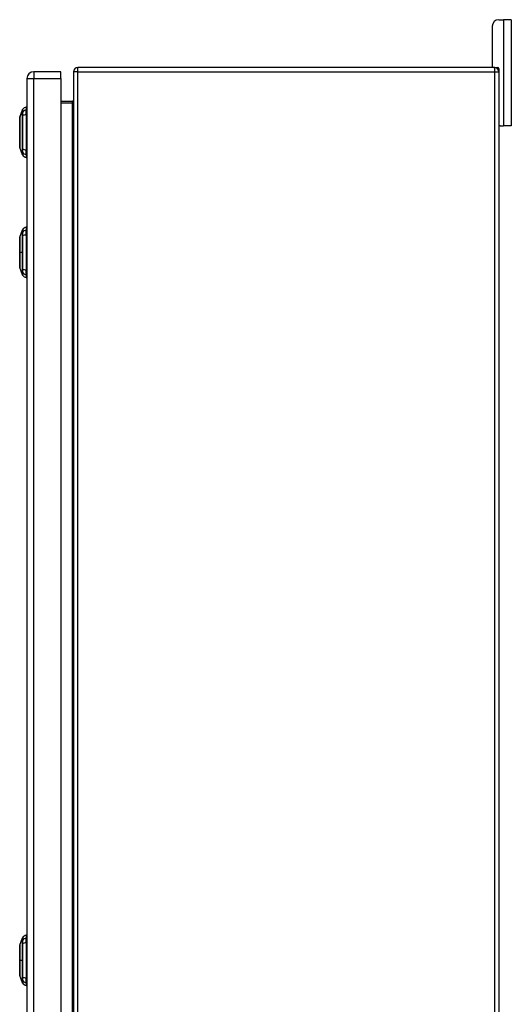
# Model space of a CAD drawing. Header units: inches. Extents: x 11 to 198, y 14 to 125.
# Tile 18 of 24: x 130 to 141, y 69 to 92. Entities that reach past the tile are written whole.
import ezdxf

# ---------------------------------------------------------------- set-up
doc = ezdxf.new("R2010")
doc.units = ezdxf.units.IN
doc.header["$MEASUREMENT"] = 0
doc.layers.add('Visible Edges(ANSI)', color=7, linetype='Continuous', lineweight=25)
doc.layers.add('Visible Tangent Edges(ANSI)', color=7, linetype='Continuous', lineweight=25)

msp = doc.modelspace()

# ---------------------------------------------------------------- linework, layer by layer
at = {"layer": 'Visible Edges(ANSI)'}
for p, q in [((141.186, 92.264), (141.293, 92.264)), ((141.48, 92.264), (141.293, 92.264)), ((141.48, 92.264), (141.48, 89.764)), ((141.03, 92.108), (141.03, 91.17)), ((130.891, 91.04), (130.252, 91.04)), ((130.891, 90.879), (130.891, 91.04)), ((131.188, 91.04), (131.188, 49.238)), ((141.089, 91.139), (131.287, 91.139)), ((141.089, 91.139), (141.157, 91.139)), ((141.188, 91.108), (141.188, 91.04)), ((141.188, 91.04), (141.188, 49.238)), ((130.091, 90.879), (130.091, 49.398)), ((130.891, 90.879), (130.891, 49.398)), ((131.157, 90.34), (130.891, 90.34)), ((129.92, 89.973), (129.988, 90.147)), ((130.075, 90.207), (130.075, 90.139)), ((130.075, 90.028), (130.075, 90.139)), ((130.075, 90.028), (130.075, 89.204)), ((141.219, 89.764), (141.188, 89.764)), ((141.219, 89.764), (141.293, 89.764)), ((141.48, 89.764), (141.293, 89.764)), ((129.988, 89.085), (129.92, 89.259)), ((130.075, 89.094), (130.075, 89.204)), ((130.075, 89.094), (130.075, 89.026)), ((129.92, 87.147), (129.988, 87.321)), ((130.075, 87.381), (130.075, 87.313)), ((130.075, 87.202), (130.075, 87.313)), ((130.075, 87.202), (130.075, 86.378)), ((129.988, 86.259), (129.92, 86.433)), ((130.075, 86.268), (130.075, 86.378)), ((130.075, 86.268), (130.075, 86.2)), ((129.92, 70.496), (129.988, 70.67)), ((130.075, 70.73), (130.075, 70.662)), ((130.075, 70.551), (130.075, 70.662)), ((130.075, 70.551), (130.075, 69.727)), ((129.988, 69.608), (129.92, 69.782)), ((130.075, 69.617), (130.075, 69.727)), ((130.075, 69.617), (130.075, 69.549))]:
    msp.add_line(p, q, dxfattribs=at)
at = {"layer": 'Visible Edges(ANSI)', "flags": 128}
for points in [[(131.188, 90.371), (131.188, 90.37), (131.187, 90.368), (131.187, 90.366), (131.187, 90.365), (131.186, 90.363), (131.186, 90.361), (131.185, 90.359), (131.184, 90.358), (131.184, 90.356), (131.183, 90.355), (131.182, 90.353), (131.18, 90.351), (131.179, 90.35), (131.178, 90.349), (131.176, 90.347), (131.174, 90.346), (131.172, 90.345), (131.17, 90.344), (131.168, 90.343), (131.166, 90.342), (131.164, 90.341), (131.162, 90.341), (131.159, 90.341), (131.157, 90.34)], [(129.92, 89.971), (129.92, 89.971), (129.92, 89.97), (129.92, 89.967), (129.92, 89.964), (129.92, 89.961), (129.92, 89.956), (129.92, 89.95), (129.92, 89.944), (129.92, 89.937), (129.92, 89.929), (129.92, 89.921), (129.92, 89.911), (129.92, 89.901), (129.92, 89.891), (129.92, 89.879), (129.92, 89.867), (129.92, 89.855), (129.92, 89.841), (129.92, 89.828), (129.92, 89.813), (129.92, 89.799), (129.92, 89.784), (129.92, 89.768), (129.92, 89.752), (129.92, 89.736), (129.92, 89.719), (129.92, 89.702), (129.92, 89.685), (129.92, 89.668), (129.92, 89.651), (129.92, 89.633), (129.92, 89.616), (129.92, 89.598), (129.92, 89.581), (129.92, 89.564), (129.92, 89.546), (129.92, 89.529), (129.92, 89.513), (129.92, 89.496), (129.92, 89.48), (129.92, 89.464), (129.92, 89.448), (129.92, 89.433), (129.92, 89.418), (129.92, 89.404), (129.92, 89.39), (129.92, 89.377), (129.92, 89.365), (129.92, 89.353), (129.92, 89.341), (129.92, 89.331), (129.92, 89.321), (129.92, 89.311), (129.92, 89.303), (129.92, 89.295), (129.92, 89.288), (129.92, 89.282), (129.92, 89.276), (129.92, 89.272), (129.92, 89.268), (129.92, 89.265), (129.92, 89.263), (129.92, 89.261), (129.92, 89.261)], [(129.92, 87.145), (129.92, 87.145), (129.92, 87.143), (129.92, 87.141), (129.92, 87.138), (129.92, 87.135), (129.92, 87.13), (129.92, 87.124), (129.92, 87.118), (129.92, 87.111), (129.92, 87.103), (129.92, 87.095), (129.92, 87.085), (129.92, 87.075), (129.92, 87.065), (129.92, 87.053), (129.92, 87.041), (129.92, 87.029), (129.92, 87.016), (129.92, 87.002), (129.92, 86.988), (129.92, 86.973), (129.92, 86.958), (129.92, 86.942), (129.92, 86.926), (129.92, 86.91), (129.92, 86.893), (129.92, 86.877), (129.92, 86.86), (129.92, 86.842), (129.92, 86.825), (129.92, 86.808), (129.92, 86.79), (129.92, 86.773), (129.92, 86.756), (129.92, 86.738), (129.92, 86.721), (129.92, 86.704), (129.92, 86.687), (129.92, 86.67), (129.92, 86.654), (129.92, 86.638), (129.92, 86.623), (129.92, 86.608), (129.92, 86.593), (129.92, 86.578), (129.92, 86.565), (129.92, 86.551), (129.92, 86.539), (129.92, 86.527), (129.92, 86.515), (129.92, 86.505), (129.92, 86.495), (129.92, 86.486), (129.92, 86.477), (129.92, 86.469), (129.92, 86.462), (129.92, 86.456), (129.92, 86.45), (129.92, 86.446), (129.92, 86.442), (129.92, 86.439), (129.92, 86.437), (129.92, 86.435), (129.92, 86.435)], [(129.92, 70.494), (129.92, 70.494), (129.92, 70.492), (129.92, 70.49), (129.92, 70.487), (129.92, 70.484), (129.92, 70.479), (129.92, 70.473), (129.92, 70.467), (129.92, 70.46), (129.92, 70.452), (129.92, 70.444), (129.92, 70.434), (129.92, 70.424), (129.92, 70.414), (129.92, 70.402), (129.92, 70.39), (129.92, 70.378), (129.92, 70.365), (129.92, 70.351), (129.92, 70.337), (129.92, 70.322), (129.92, 70.307), (129.92, 70.291), (129.92, 70.275), (129.92, 70.259), (129.92, 70.242), (129.92, 70.226), (129.92, 70.209), (129.92, 70.191), (129.92, 70.174), (129.92, 70.157), (129.92, 70.139), (129.92, 70.122), (129.92, 70.105), (129.92, 70.087), (129.92, 70.07), (129.92, 70.053), (129.92, 70.036), (129.92, 70.019), (129.92, 70.003), (129.92, 69.987), (129.92, 69.972), (129.92, 69.957), (129.92, 69.942), (129.92, 69.927), (129.92, 69.914), (129.92, 69.9), (129.92, 69.888), (129.92, 69.876), (129.92, 69.864), (129.92, 69.854), (129.92, 69.844), (129.92, 69.835), (129.92, 69.826), (129.92, 69.818), (129.92, 69.811), (129.92, 69.805), (129.92, 69.799), (129.92, 69.795), (129.92, 69.791), (129.92, 69.788), (129.92, 69.786), (129.92, 69.784), (129.92, 69.784)]]:
    msp.add_lwpolyline(points, dxfattribs=at)
at = {"layer": 'Visible Edges(ANSI)'}
for centre, radius, start, end in [((141.186, 92.108), 0.156, 90, 180), ((130.252, 90.879), 0.161, 90, 180), ((131.287, 91.04), 0.099, 90, 180), ((141.061, 91.17), 0.031, 180, 270), ((141.089, 91.04), 0.099, 0, 90), ((141.157, 91.108), 0.031, 0, 90), ((129.997, 90.143), 0.00984, 150.2709, 158.7495), ((130.091, 90.09), 0.118, 97.9413, 150.2709), ((130.067, 90.148), 0.0394, 53.1301, 78.463), ((129.925, 89.971), 0.00492, 158.7495, 179.7912), ((141.219, 89.795), 0.031, 180, 270), ((129.925, 89.261), 0.00492, 180.2088, 201.2505), ((129.997, 89.089), 0.00984, 201.2505, 209.7291), ((130.091, 89.143), 0.118, 209.7291, 262.0587), ((130.067, 89.085), 0.0394, 281.537, 306.8699), ((129.997, 87.317), 0.00984, 150.2709, 158.7495), ((130.091, 87.264), 0.118, 97.9413, 150.2709), ((130.067, 87.322), 0.0394, 53.1301, 78.463), ((129.925, 87.145), 0.00492, 158.7495, 179.7912), ((129.925, 86.435), 0.00492, 180.2088, 201.2505), ((129.997, 86.263), 0.00984, 201.2505, 209.7291), ((130.091, 86.317), 0.118, 209.7291, 262.0587), ((130.067, 86.259), 0.0394, 281.537, 306.8699), ((129.997, 70.666), 0.00984, 150.2709, 158.7495), ((130.091, 70.613), 0.118, 97.9413, 150.2709), ((130.067, 70.671), 0.0394, 53.1301, 78.463), ((129.925, 70.494), 0.00492, 158.7495, 179.7912), ((129.925, 69.784), 0.00492, 180.2088, 201.2505), ((129.997, 69.612), 0.00984, 201.2505, 209.7291), ((130.091, 69.666), 0.118, 209.7291, 262.0587), ((130.067, 69.608), 0.0394, 281.537, 306.8699)]:
    msp.add_arc(centre, radius, start, end, dxfattribs=at)
at = {"layer": 'Visible Tangent Edges(ANSI)'}
for p, q in [((141.293, 92.264), (141.293, 89.764)), ((130.252, 91.04), (130.252, 90.879)), ((131.287, 91.04), (131.188, 91.04)), ((131.287, 91.04), (131.287, 91.139)), ((131.287, 49.238), (131.287, 91.04)), ((131.287, 91.04), (141.089, 91.04)), ((141.089, 91.04), (141.089, 91.139)), ((141.089, 91.04), (141.188, 91.04)), ((141.089, 49.238), (141.089, 91.04)), ((130.091, 90.879), (130.252, 90.879)), ((130.252, 49.398), (130.252, 90.879)), ((130.252, 90.879), (130.891, 90.879)), ((131.157, 90.34), (131.157, 90.309)), ((129.988, 90.147), (129.92, 89.973)), ((130.891, 90.309), (131.157, 90.309)), ((131.157, 90.309), (131.157, 49.968)), ((129.988, 90.082), (129.988, 90.082)), ((129.988, 90.008), (129.988, 90.008)), ((129.988, 89.224), (129.988, 89.224)), ((129.988, 89.151), (129.988, 89.15)), ((129.988, 87.256), (129.988, 87.256)), ((129.988, 87.182), (129.988, 87.182)), ((129.988, 86.79), (129.92, 86.79)), ((129.92, 86.79), (129.92, 86.79)), ((129.988, 86.398), (129.988, 86.398)), ((129.988, 86.325), (129.988, 86.324)), ((129.988, 70.605), (129.988, 70.605)), ((129.988, 70.531), (129.988, 70.531)), ((129.988, 70.139), (129.92, 70.139)), ((129.92, 70.139), (129.92, 70.139)), ((129.988, 69.747), (129.988, 69.747)), ((129.988, 69.674), (129.988, 69.673))]:
    msp.add_line(p, q, dxfattribs=at)
at = {"layer": 'Visible Tangent Edges(ANSI)', "flags": 128}
for points in [[(131.157, 90.309), (131.159, 90.31), (131.162, 90.31), (131.164, 90.311), (131.166, 90.312), (131.168, 90.314), (131.17, 90.316), (131.172, 90.318), (131.174, 90.32), (131.176, 90.323), (131.178, 90.326), (131.179, 90.328), (131.18, 90.331), (131.182, 90.334), (131.183, 90.338), (131.184, 90.341), (131.184, 90.344), (131.185, 90.347), (131.186, 90.351), (131.186, 90.354), (131.187, 90.358), (131.187, 90.361), (131.187, 90.364), (131.188, 90.368), (131.188, 90.371)], [(129.988, 90.147), (129.988, 90.147), (129.988, 90.146), (129.988, 90.146), (129.988, 90.145), (129.988, 90.144), (129.988, 90.143), (129.988, 90.141), (129.988, 90.14), (129.988, 90.138), (129.988, 90.136), (129.988, 90.133), (129.988, 90.13), (129.988, 90.128), (129.988, 90.125), (129.988, 90.121), (129.988, 90.118), (129.988, 90.114), (129.988, 90.11), (129.988, 90.106), (129.988, 90.101), (129.988, 90.097), (129.988, 90.092), (129.988, 90.087), (129.988, 90.082)], [(129.989, 90.084), (129.989, 90.089), (129.989, 90.094), (129.989, 90.099), (129.989, 90.103), (129.989, 90.108), (129.989, 90.112), (129.989, 90.116), (129.989, 90.119), (129.989, 90.123), (129.989, 90.126), (129.989, 90.129), (129.989, 90.132), (129.989, 90.135), (129.989, 90.137), (129.989, 90.139), (129.989, 90.141), (129.989, 90.143), (129.989, 90.144), (129.989, 90.145), (129.989, 90.146), (129.989, 90.147), (129.989, 90.148), (129.989, 90.148), (129.989, 90.148)], [(129.989, 90.009), (129.989, 90.013), (129.989, 90.018), (129.989, 90.022), (129.989, 90.026), (129.989, 90.03), (129.989, 90.034), (129.989, 90.038), (129.989, 90.041), (129.989, 90.045), (129.989, 90.049), (129.989, 90.052), (129.989, 90.055), (129.989, 90.058), (129.989, 90.061), (129.989, 90.064), (129.989, 90.067), (129.989, 90.07), (129.989, 90.072), (129.989, 90.074), (129.989, 90.077), (129.989, 90.079), (129.989, 90.08), (129.989, 90.082), (129.989, 90.084)], [(129.92, 89.891), (129.92, 89.897), (129.92, 89.903), (129.92, 89.909), (129.92, 89.915), (129.92, 89.921), (129.92, 89.926), (129.92, 89.931), (129.92, 89.936), (129.92, 89.94), (129.92, 89.944), (129.92, 89.948), (129.92, 89.952), (129.92, 89.955), (129.92, 89.958), (129.92, 89.961), (129.92, 89.963), (129.92, 89.966), (129.92, 89.968), (129.92, 89.969), (129.92, 89.971), (129.92, 89.972), (129.92, 89.972), (129.92, 89.973), (129.92, 89.973)], [(129.92, 89.844), (129.92, 89.846), (129.92, 89.848), (129.92, 89.85), (129.92, 89.852), (129.92, 89.854), (129.92, 89.856), (129.92, 89.858), (129.92, 89.86), (129.92, 89.862), (129.92, 89.864), (129.92, 89.866), (129.92, 89.868), (129.92, 89.87), (129.92, 89.872), (129.92, 89.874), (129.92, 89.876), (129.92, 89.878), (129.92, 89.88), (129.92, 89.882), (129.92, 89.883), (129.92, 89.885), (129.92, 89.887), (129.92, 89.889), (129.92, 89.891)], [(129.988, 90.082), (129.988, 90.08), (129.988, 90.078), (129.988, 90.077), (129.988, 90.075), (129.988, 90.072), (129.988, 90.07), (129.988, 90.068), (129.988, 90.065), (129.988, 90.062), (129.988, 90.06), (129.988, 90.057), (129.988, 90.053), (129.988, 90.05), (129.988, 90.047), (129.988, 90.043), (129.988, 90.04), (129.988, 90.036), (129.988, 90.033), (129.988, 90.029), (129.988, 90.025), (129.988, 90.021), (129.988, 90.017), (129.988, 90.013), (129.988, 90.008)], [(129.988, 90.008), (129.988, 89.977), (129.988, 89.945), (129.988, 89.913), (129.988, 89.88), (129.988, 89.848), (129.988, 89.815), (129.988, 89.782), (129.988, 89.749), (129.988, 89.716), (129.988, 89.683), (129.988, 89.65), (129.988, 89.617), (129.988, 89.584), (129.988, 89.55), (129.988, 89.517), (129.988, 89.484), (129.988, 89.451), (129.988, 89.418), (129.988, 89.385), (129.988, 89.352), (129.988, 89.32), (129.988, 89.288), (129.988, 89.256), (129.988, 89.224)], [(129.989, 89.223), (129.989, 89.255), (129.989, 89.287), (129.989, 89.319), (129.989, 89.352), (129.989, 89.384), (129.989, 89.417), (129.989, 89.45), (129.989, 89.484), (129.989, 89.517), (129.989, 89.55), (129.989, 89.584), (129.989, 89.617), (129.989, 89.65), (129.989, 89.683), (129.989, 89.717), (129.989, 89.75), (129.989, 89.783), (129.989, 89.816), (129.989, 89.848), (129.989, 89.881), (129.989, 89.913), (129.989, 89.946), (129.989, 89.978), (129.989, 90.009)], [(129.92, 89.389), (129.92, 89.405), (129.92, 89.422), (129.92, 89.439), (129.92, 89.457), (129.92, 89.476), (129.92, 89.495), (129.92, 89.515), (129.92, 89.535), (129.92, 89.555), (129.92, 89.575), (129.92, 89.595), (129.92, 89.616), (129.92, 89.637), (129.92, 89.657), (129.92, 89.678), (129.92, 89.698), (129.92, 89.718), (129.92, 89.737), (129.92, 89.756), (129.92, 89.775), (129.92, 89.793), (129.92, 89.811), (129.92, 89.828), (129.92, 89.844)], [(129.92, 89.341), (129.92, 89.343), (129.92, 89.345), (129.92, 89.347), (129.92, 89.349), (129.92, 89.351), (129.92, 89.352), (129.92, 89.354), (129.92, 89.356), (129.92, 89.358), (129.92, 89.36), (129.92, 89.362), (129.92, 89.364), (129.92, 89.366), (129.92, 89.368), (129.92, 89.37), (129.92, 89.372), (129.92, 89.374), (129.92, 89.376), (129.92, 89.378), (129.92, 89.38), (129.92, 89.382), (129.92, 89.384), (129.92, 89.386), (129.92, 89.389)], [(129.92, 89.259), (129.92, 89.259), (129.92, 89.26), (129.92, 89.261), (129.92, 89.262), (129.92, 89.263), (129.92, 89.265), (129.92, 89.266), (129.92, 89.269), (129.92, 89.271), (129.92, 89.274), (129.92, 89.277), (129.92, 89.281), (129.92, 89.284), (129.92, 89.288), (129.92, 89.292), (129.92, 89.297), (129.92, 89.301), (129.92, 89.306), (129.92, 89.312), (129.92, 89.317), (129.92, 89.323), (129.92, 89.329), (129.92, 89.335), (129.92, 89.341)], [(129.988, 89.224), (129.988, 89.219), (129.988, 89.215), (129.988, 89.211), (129.988, 89.207), (129.988, 89.203), (129.988, 89.2), (129.988, 89.196), (129.988, 89.192), (129.988, 89.189), (129.988, 89.185), (129.988, 89.182), (129.988, 89.179), (129.988, 89.176), (129.988, 89.173), (129.988, 89.17), (129.988, 89.167), (129.988, 89.165), (129.988, 89.162), (129.988, 89.16), (129.988, 89.158), (129.988, 89.156), (129.988, 89.154), (129.988, 89.152), (129.988, 89.151)], [(129.989, 89.149), (129.989, 89.15), (129.989, 89.152), (129.989, 89.154), (129.989, 89.156), (129.989, 89.158), (129.989, 89.16), (129.989, 89.163), (129.989, 89.165), (129.989, 89.168), (129.989, 89.171), (129.989, 89.174), (129.989, 89.177), (129.989, 89.18), (129.989, 89.184), (129.989, 89.187), (129.989, 89.191), (129.989, 89.195), (129.989, 89.198), (129.989, 89.202), (129.989, 89.206), (129.989, 89.21), (129.989, 89.214), (129.989, 89.219), (129.989, 89.223)], [(129.988, 89.15), (129.988, 89.145), (129.988, 89.14), (129.988, 89.135), (129.988, 89.131), (129.988, 89.126), (129.988, 89.122), (129.988, 89.118), (129.988, 89.114), (129.988, 89.111), (129.988, 89.108), (129.988, 89.105), (129.988, 89.102), (129.988, 89.099), (129.988, 89.097), (129.988, 89.095), (129.988, 89.093), (129.988, 89.091), (129.988, 89.089), (129.988, 89.088), (129.988, 89.087), (129.988, 89.086), (129.988, 89.086), (129.988, 89.085), (129.988, 89.085)], [(129.989, 89.084), (129.989, 89.084), (129.989, 89.084), (129.989, 89.085), (129.989, 89.086), (129.989, 89.087), (129.989, 89.088), (129.989, 89.089), (129.989, 89.091), (129.989, 89.093), (129.989, 89.095), (129.989, 89.098), (129.989, 89.1), (129.989, 89.103), (129.989, 89.106), (129.989, 89.109), (129.989, 89.113), (129.989, 89.116), (129.989, 89.12), (129.989, 89.125), (129.989, 89.129), (129.989, 89.133), (129.989, 89.138), (129.989, 89.143), (129.989, 89.149)], [(129.988, 87.321), (129.988, 87.321), (129.988, 87.32), (129.988, 87.32), (129.988, 87.319), (129.988, 87.318), (129.988, 87.317), (129.988, 87.315), (129.988, 87.314), (129.988, 87.312), (129.988, 87.31), (129.988, 87.307), (129.988, 87.304), (129.988, 87.302), (129.988, 87.299), (129.988, 87.295), (129.988, 87.292), (129.988, 87.288), (129.988, 87.284), (129.988, 87.28), (129.988, 87.275), (129.988, 87.271), (129.988, 87.266), (129.988, 87.261), (129.988, 87.256)], [(129.989, 87.258), (129.989, 87.263), (129.989, 87.268), (129.989, 87.273), (129.989, 87.277), (129.989, 87.282), (129.989, 87.286), (129.989, 87.29), (129.989, 87.293), (129.989, 87.297), (129.989, 87.3), (129.989, 87.303), (129.989, 87.306), (129.989, 87.309), (129.989, 87.311), (129.989, 87.313), (129.989, 87.315), (129.989, 87.317), (129.989, 87.318), (129.989, 87.319), (129.989, 87.32), (129.989, 87.321), (129.989, 87.322), (129.989, 87.322), (129.989, 87.322)], [(129.92, 87.065), (129.92, 87.071), (129.92, 87.077), (129.92, 87.083), (129.92, 87.089), (129.92, 87.094), (129.92, 87.1), (129.92, 87.105), (129.92, 87.109), (129.92, 87.114), (129.92, 87.118), (129.92, 87.122), (129.92, 87.126), (129.92, 87.129), (129.92, 87.132), (129.92, 87.135), (129.92, 87.137), (129.92, 87.14), (129.92, 87.142), (129.92, 87.143), (129.92, 87.145), (129.92, 87.146), (129.92, 87.146), (129.92, 87.147), (129.92, 87.147)], [(129.988, 87.256), (129.988, 87.254), (129.988, 87.252), (129.988, 87.251), (129.988, 87.249), (129.988, 87.246), (129.988, 87.244), (129.988, 87.242), (129.988, 87.239), (129.988, 87.236), (129.988, 87.234), (129.988, 87.231), (129.988, 87.227), (129.988, 87.224), (129.988, 87.221), (129.988, 87.217), (129.988, 87.214), (129.988, 87.21), (129.988, 87.207), (129.988, 87.203), (129.988, 87.199), (129.988, 87.195), (129.988, 87.191), (129.988, 87.187), (129.988, 87.182)], [(129.988, 87.182), (129.988, 87.166), (129.988, 87.151), (129.988, 87.135), (129.988, 87.119), (129.988, 87.103), (129.988, 87.087), (129.988, 87.07), (129.988, 87.054), (129.988, 87.038), (129.988, 87.022), (129.988, 87.005), (129.988, 86.989), (129.988, 86.973), (129.988, 86.956), (129.988, 86.939), (129.988, 86.923), (129.988, 86.906), (129.988, 86.89), (129.988, 86.873), (129.988, 86.857), (129.988, 86.84), (129.988, 86.823), (129.988, 86.807), (129.988, 86.79)], [(129.989, 87.183), (129.989, 87.187), (129.989, 87.192), (129.989, 87.196), (129.989, 87.2), (129.989, 87.204), (129.989, 87.208), (129.989, 87.212), (129.989, 87.215), (129.989, 87.219), (129.989, 87.223), (129.989, 87.226), (129.989, 87.229), (129.989, 87.232), (129.989, 87.235), (129.989, 87.238), (129.989, 87.241), (129.989, 87.244), (129.989, 87.246), (129.989, 87.248), (129.989, 87.251), (129.989, 87.253), (129.989, 87.254), (129.989, 87.256), (129.989, 87.258)], [(129.989, 86.397), (129.989, 86.429), (129.989, 86.461), (129.989, 86.493), (129.989, 86.525), (129.989, 86.558), (129.989, 86.591), (129.989, 86.624), (129.989, 86.657), (129.989, 86.691), (129.989, 86.724), (129.989, 86.757), (129.989, 86.791), (129.989, 86.824), (129.989, 86.857), (129.989, 86.89), (129.989, 86.924), (129.989, 86.957), (129.989, 86.99), (129.989, 87.022), (129.989, 87.055), (129.989, 87.087), (129.989, 87.12), (129.989, 87.152), (129.989, 87.183)], [(129.92, 87.018), (129.92, 87.02), (129.92, 87.022), (129.92, 87.024), (129.92, 87.026), (129.92, 87.028), (129.92, 87.03), (129.92, 87.032), (129.92, 87.034), (129.92, 87.036), (129.92, 87.038), (129.92, 87.04), (129.92, 87.042), (129.92, 87.044), (129.92, 87.046), (129.92, 87.048), (129.92, 87.05), (129.92, 87.052), (129.92, 87.054), (129.92, 87.056), (129.92, 87.057), (129.92, 87.059), (129.92, 87.061), (129.92, 87.063), (129.92, 87.065)], [(129.92, 86.79), (129.92, 86.8), (129.92, 86.811), (129.92, 86.821), (129.92, 86.831), (129.92, 86.841), (129.92, 86.852), (129.92, 86.862), (129.92, 86.872), (129.92, 86.882), (129.92, 86.892), (129.92, 86.901), (129.92, 86.911), (129.92, 86.921), (129.92, 86.93), (129.92, 86.94), (129.92, 86.949), (129.92, 86.958), (129.92, 86.967), (129.92, 86.976), (129.92, 86.985), (129.92, 86.993), (129.92, 87.001), (129.92, 87.01), (129.92, 87.018)], [(129.92, 86.563), (129.92, 86.571), (129.92, 86.579), (129.92, 86.587), (129.92, 86.596), (129.92, 86.604), (129.92, 86.613), (129.92, 86.622), (129.92, 86.631), (129.92, 86.641), (129.92, 86.65), (129.92, 86.66), (129.92, 86.669), (129.92, 86.679), (129.92, 86.689), (129.92, 86.699), (129.92, 86.708), (129.92, 86.719), (129.92, 86.729), (129.92, 86.739), (129.92, 86.749), (129.92, 86.759), (129.92, 86.77), (129.92, 86.78), (129.92, 86.79)], [(129.988, 86.79), (129.988, 86.774), (129.988, 86.757), (129.988, 86.74), (129.988, 86.724), (129.988, 86.707), (129.988, 86.691), (129.988, 86.674), (129.988, 86.657), (129.988, 86.641), (129.988, 86.624), (129.988, 86.608), (129.988, 86.591), (129.988, 86.575), (129.988, 86.559), (129.988, 86.542), (129.988, 86.526), (129.988, 86.51), (129.988, 86.494), (129.988, 86.477), (129.988, 86.461), (129.988, 86.445), (129.988, 86.43), (129.988, 86.414), (129.988, 86.398)], [(129.92, 86.515), (129.92, 86.517), (129.92, 86.519), (129.92, 86.521), (129.92, 86.523), (129.92, 86.525), (129.92, 86.526), (129.92, 86.528), (129.92, 86.53), (129.92, 86.532), (129.92, 86.534), (129.92, 86.536), (129.92, 86.538), (129.92, 86.54), (129.92, 86.542), (129.92, 86.544), (129.92, 86.546), (129.92, 86.548), (129.92, 86.55), (129.92, 86.552), (129.92, 86.554), (129.92, 86.556), (129.92, 86.558), (129.92, 86.56), (129.92, 86.563)], [(129.92, 86.433), (129.92, 86.433), (129.92, 86.434), (129.92, 86.435), (129.92, 86.436), (129.92, 86.437), (129.92, 86.439), (129.92, 86.441), (129.92, 86.443), (129.92, 86.445), (129.92, 86.448), (129.92, 86.451), (129.92, 86.455), (129.92, 86.458), (129.92, 86.462), (129.92, 86.466), (129.92, 86.471), (129.92, 86.475), (129.92, 86.48), (129.92, 86.486), (129.92, 86.491), (129.92, 86.497), (129.92, 86.503), (129.92, 86.509), (129.92, 86.515)], [(129.988, 86.398), (129.988, 86.393), (129.988, 86.389), (129.988, 86.385), (129.988, 86.381), (129.988, 86.377), (129.988, 86.374), (129.988, 86.37), (129.988, 86.366), (129.988, 86.363), (129.988, 86.359), (129.988, 86.356), (129.988, 86.353), (129.988, 86.35), (129.988, 86.347), (129.988, 86.344), (129.988, 86.341), (129.988, 86.339), (129.988, 86.336), (129.988, 86.334), (129.988, 86.332), (129.988, 86.33), (129.988, 86.328), (129.988, 86.326), (129.988, 86.325)], [(129.989, 86.323), (129.989, 86.324), (129.989, 86.326), (129.989, 86.328), (129.989, 86.33), (129.989, 86.332), (129.989, 86.334), (129.989, 86.337), (129.989, 86.339), (129.989, 86.342), (129.989, 86.345), (129.989, 86.348), (129.989, 86.351), (129.989, 86.354), (129.989, 86.358), (129.989, 86.361), (129.989, 86.365), (129.989, 86.369), (129.989, 86.372), (129.989, 86.376), (129.989, 86.38), (129.989, 86.384), (129.989, 86.388), (129.989, 86.393), (129.989, 86.397)], [(129.988, 86.324), (129.988, 86.319), (129.988, 86.314), (129.988, 86.309), (129.988, 86.305), (129.988, 86.3), (129.988, 86.296), (129.988, 86.292), (129.988, 86.288), (129.988, 86.285), (129.988, 86.282), (129.988, 86.279), (129.988, 86.276), (129.988, 86.273), (129.988, 86.271), (129.988, 86.269), (129.988, 86.267), (129.988, 86.265), (129.988, 86.263), (129.988, 86.262), (129.988, 86.261), (129.988, 86.26), (129.988, 86.26), (129.988, 86.259), (129.988, 86.259)], [(129.989, 86.258), (129.989, 86.258), (129.989, 86.258), (129.989, 86.259), (129.989, 86.26), (129.989, 86.261), (129.989, 86.262), (129.989, 86.263), (129.989, 86.265), (129.989, 86.267), (129.989, 86.269), (129.989, 86.272), (129.989, 86.274), (129.989, 86.277), (129.989, 86.28), (129.989, 86.283), (129.989, 86.287), (129.989, 86.29), (129.989, 86.294), (129.989, 86.299), (129.989, 86.303), (129.989, 86.307), (129.989, 86.312), (129.989, 86.317), (129.989, 86.323)], [(129.988, 70.67), (129.988, 70.67), (129.988, 70.669), (129.988, 70.669), (129.988, 70.668), (129.988, 70.667), (129.988, 70.666), (129.988, 70.664), (129.988, 70.663), (129.988, 70.661), (129.988, 70.659), (129.988, 70.656), (129.988, 70.653), (129.988, 70.651), (129.988, 70.648), (129.988, 70.644), (129.988, 70.641), (129.988, 70.637), (129.988, 70.633), (129.988, 70.629), (129.988, 70.624), (129.988, 70.62), (129.988, 70.615), (129.988, 70.61), (129.988, 70.605)], [(129.989, 70.607), (129.989, 70.612), (129.989, 70.617), (129.989, 70.622), (129.989, 70.626), (129.989, 70.631), (129.989, 70.635), (129.989, 70.639), (129.989, 70.642), (129.989, 70.646), (129.989, 70.649), (129.989, 70.652), (129.989, 70.655), (129.989, 70.658), (129.989, 70.66), (129.989, 70.662), (129.989, 70.664), (129.989, 70.666), (129.989, 70.667), (129.989, 70.668), (129.989, 70.669), (129.989, 70.67), (129.989, 70.671), (129.989, 70.671), (129.989, 70.671)], [(129.92, 70.414), (129.92, 70.42), (129.92, 70.426), (129.92, 70.432), (129.92, 70.438), (129.92, 70.443), (129.92, 70.449), (129.92, 70.454), (129.92, 70.458), (129.92, 70.463), (129.92, 70.467), (129.92, 70.471), (129.92, 70.475), (129.92, 70.478), (129.92, 70.481), (129.92, 70.484), (129.92, 70.486), (129.92, 70.489), (129.92, 70.491), (129.92, 70.492), (129.92, 70.494), (129.92, 70.495), (129.92, 70.495), (129.92, 70.496), (129.92, 70.496)], [(129.92, 70.367), (129.92, 70.369), (129.92, 70.371), (129.92, 70.373), (129.92, 70.375), (129.92, 70.377), (129.92, 70.379), (129.92, 70.381), (129.92, 70.383), (129.92, 70.385), (129.92, 70.387), (129.92, 70.389), (129.92, 70.391), (129.92, 70.393), (129.92, 70.395), (129.92, 70.397), (129.92, 70.399), (129.92, 70.401), (129.92, 70.403), (129.92, 70.405), (129.92, 70.406), (129.92, 70.408), (129.92, 70.41), (129.92, 70.412), (129.92, 70.414)], [(129.988, 70.605), (129.988, 70.603), (129.988, 70.601), (129.988, 70.6), (129.988, 70.598), (129.988, 70.595), (129.988, 70.593), (129.988, 70.591), (129.988, 70.588), (129.988, 70.585), (129.988, 70.583), (129.988, 70.58), (129.988, 70.576), (129.988, 70.573), (129.988, 70.57), (129.988, 70.566), (129.988, 70.563), (129.988, 70.559), (129.988, 70.556), (129.988, 70.552), (129.988, 70.548), (129.988, 70.544), (129.988, 70.54), (129.988, 70.536), (129.988, 70.531)], [(129.988, 70.531), (129.988, 70.515), (129.988, 70.5), (129.988, 70.484), (129.988, 70.468), (129.988, 70.452), (129.988, 70.436), (129.988, 70.419), (129.988, 70.403), (129.988, 70.387), (129.988, 70.371), (129.988, 70.354), (129.988, 70.338), (129.988, 70.322), (129.988, 70.305), (129.988, 70.288), (129.988, 70.272), (129.988, 70.255), (129.988, 70.239), (129.988, 70.222), (129.988, 70.206), (129.988, 70.189), (129.988, 70.172), (129.988, 70.156), (129.988, 70.139)], [(129.989, 70.532), (129.989, 70.536), (129.989, 70.541), (129.989, 70.545), (129.989, 70.549), (129.989, 70.553), (129.989, 70.557), (129.989, 70.561), (129.989, 70.564), (129.989, 70.568), (129.989, 70.572), (129.989, 70.575), (129.989, 70.578), (129.989, 70.581), (129.989, 70.584), (129.989, 70.587), (129.989, 70.59), (129.989, 70.593), (129.989, 70.595), (129.989, 70.597), (129.989, 70.6), (129.989, 70.602), (129.989, 70.603), (129.989, 70.605), (129.989, 70.607)], [(129.989, 69.746), (129.989, 69.778), (129.989, 69.81), (129.989, 69.842), (129.989, 69.874), (129.989, 69.907), (129.989, 69.94), (129.989, 69.973), (129.989, 70.006), (129.989, 70.04), (129.989, 70.073), (129.989, 70.106), (129.989, 70.14), (129.989, 70.173), (129.989, 70.206), (129.989, 70.239), (129.989, 70.273), (129.989, 70.306), (129.989, 70.339), (129.989, 70.371), (129.989, 70.404), (129.989, 70.436), (129.989, 70.469), (129.989, 70.501), (129.989, 70.532)], [(129.92, 70.139), (129.92, 70.149), (129.92, 70.16), (129.92, 70.17), (129.92, 70.18), (129.92, 70.19), (129.92, 70.201), (129.92, 70.211), (129.92, 70.221), (129.92, 70.231), (129.92, 70.241), (129.92, 70.25), (129.92, 70.26), (129.92, 70.27), (129.92, 70.279), (129.92, 70.289), (129.92, 70.298), (129.92, 70.307), (129.92, 70.316), (129.92, 70.325), (129.92, 70.334), (129.92, 70.342), (129.92, 70.35), (129.92, 70.359), (129.92, 70.367)], [(129.92, 69.912), (129.92, 69.92), (129.92, 69.928), (129.92, 69.936), (129.92, 69.945), (129.92, 69.953), (129.92, 69.962), (129.92, 69.971), (129.92, 69.98), (129.92, 69.99), (129.92, 69.999), (129.92, 70.009), (129.92, 70.018), (129.92, 70.028), (129.92, 70.038), (129.92, 70.048), (129.92, 70.057), (129.92, 70.068), (129.92, 70.078), (129.92, 70.088), (129.92, 70.098), (129.92, 70.108), (129.92, 70.119), (129.92, 70.129), (129.92, 70.139)], [(129.988, 70.139), (129.988, 70.123), (129.988, 70.106), (129.988, 70.089), (129.988, 70.073), (129.988, 70.056), (129.988, 70.04), (129.988, 70.023), (129.988, 70.006), (129.988, 69.99), (129.988, 69.973), (129.988, 69.957), (129.988, 69.94), (129.988, 69.924), (129.988, 69.908), (129.988, 69.891), (129.988, 69.875), (129.988, 69.859), (129.988, 69.843), (129.988, 69.826), (129.988, 69.81), (129.988, 69.794), (129.988, 69.779), (129.988, 69.763), (129.988, 69.747)], [(129.92, 69.864), (129.92, 69.866), (129.92, 69.868), (129.92, 69.87), (129.92, 69.872), (129.92, 69.874), (129.92, 69.875), (129.92, 69.877), (129.92, 69.879), (129.92, 69.881), (129.92, 69.883), (129.92, 69.885), (129.92, 69.887), (129.92, 69.889), (129.92, 69.891), (129.92, 69.893), (129.92, 69.895), (129.92, 69.897), (129.92, 69.899), (129.92, 69.901), (129.92, 69.903), (129.92, 69.905), (129.92, 69.907), (129.92, 69.909), (129.92, 69.912)], [(129.92, 69.782), (129.92, 69.782), (129.92, 69.783), (129.92, 69.784), (129.92, 69.785), (129.92, 69.786), (129.92, 69.788), (129.92, 69.79), (129.92, 69.792), (129.92, 69.794), (129.92, 69.797), (129.92, 69.8), (129.92, 69.804), (129.92, 69.807), (129.92, 69.811), (129.92, 69.815), (129.92, 69.82), (129.92, 69.824), (129.92, 69.829), (129.92, 69.835), (129.92, 69.84), (129.92, 69.846), (129.92, 69.852), (129.92, 69.858), (129.92, 69.864)], [(129.988, 69.747), (129.988, 69.742), (129.988, 69.738), (129.988, 69.734), (129.988, 69.73), (129.988, 69.726), (129.988, 69.723), (129.988, 69.719), (129.988, 69.715), (129.988, 69.712), (129.988, 69.708), (129.988, 69.705), (129.988, 69.702), (129.988, 69.699), (129.988, 69.696), (129.988, 69.693), (129.988, 69.69), (129.988, 69.688), (129.988, 69.685), (129.988, 69.683), (129.988, 69.681), (129.988, 69.679), (129.988, 69.677), (129.988, 69.675), (129.988, 69.674)], [(129.989, 69.672), (129.989, 69.673), (129.989, 69.675), (129.989, 69.677), (129.989, 69.679), (129.989, 69.681), (129.989, 69.683), (129.989, 69.686), (129.989, 69.688), (129.989, 69.691), (129.989, 69.694), (129.989, 69.697), (129.989, 69.7), (129.989, 69.703), (129.989, 69.707), (129.989, 69.71), (129.989, 69.714), (129.989, 69.718), (129.989, 69.721), (129.989, 69.725), (129.989, 69.729), (129.989, 69.733), (129.989, 69.737), (129.989, 69.742), (129.989, 69.746)], [(129.988, 69.673), (129.988, 69.668), (129.988, 69.663), (129.988, 69.658), (129.988, 69.654), (129.988, 69.649), (129.988, 69.645), (129.988, 69.641), (129.988, 69.637), (129.988, 69.634), (129.988, 69.631), (129.988, 69.628), (129.988, 69.625), (129.988, 69.622), (129.988, 69.62), (129.988, 69.618), (129.988, 69.616), (129.988, 69.614), (129.988, 69.612), (129.988, 69.611), (129.988, 69.61), (129.988, 69.609), (129.988, 69.609), (129.988, 69.608), (129.988, 69.608)], [(129.989, 69.607), (129.989, 69.607), (129.989, 69.607), (129.989, 69.608), (129.989, 69.609), (129.989, 69.61), (129.989, 69.611), (129.989, 69.612), (129.989, 69.614), (129.989, 69.616), (129.989, 69.618), (129.989, 69.621), (129.989, 69.623), (129.989, 69.626), (129.989, 69.629), (129.989, 69.632), (129.989, 69.636), (129.989, 69.639), (129.989, 69.643), (129.989, 69.648), (129.989, 69.652), (129.989, 69.656), (129.989, 69.661), (129.989, 69.666), (129.989, 69.672)]]:
    msp.add_lwpolyline(points, dxfattribs=at)
at = {"layer": 'Visible Tangent Edges(ANSI)'}
msp.add_arc((129.925, 89.971), 0.00492, 158.7495, 179.7912, dxfattribs=at)
for centre, major_axis, ratio, start_param, end_param in [((129.997, 90.079), (-0.00984, -0.00009), 0.948405, 5.751701, 5.992347), ((130.091, 90.028), (-0.118, 0), 0.946806, 4.850991, 5.760348), ((129.997, 90.008), (-0.00984, 0.00003), 0.317047, 5.761322, 6.001968), ((130.091, 89.99), (-0.118, 0), 0.321806, 4.850991, 5.760348), ((129.997, 89.225), (-0.00984, -0.00003), 0.317047, 0.281217, 0.521863), ((130.091, 89.242), (-0.118, 0), 0.321806, 0.522838, 1.432195), ((129.997, 89.153), (-0.00984, 0.00009), 0.948405, 0.290838, 0.531485), ((130.091, 89.204), (-0.118, 0), 0.946806, 0.522838, 1.432195), ((130.091, 87.202), (-0.118, 0), 0.946806, 4.850991, 5.760348), ((129.997, 87.253), (-0.00984, -0.00009), 0.948405, 5.751701, 5.992347), ((129.997, 87.182), (-0.00984, 0.00003), 0.317047, 5.761322, 6.001968), ((130.091, 87.164), (-0.118, 0), 0.321806, 4.850991, 5.760348), ((129.997, 86.399), (-0.00984, -0.00003), 0.317047, 0.281217, 0.521863), ((130.091, 86.416), (-0.118, 0), 0.321806, 0.522838, 1.432195), ((129.997, 86.327), (-0.00984, 0.00009), 0.948405, 0.290838, 0.531485), ((130.091, 86.378), (-0.118, 0), 0.946806, 0.522838, 1.432195), ((130.091, 70.551), (-0.118, 0), 0.946806, 4.850991, 5.760348), ((129.997, 70.602), (-0.00984, -0.00009), 0.948405, 5.751701, 5.992347), ((129.997, 70.531), (-0.00984, 0.00003), 0.317047, 5.761322, 6.001968), ((130.091, 70.513), (-0.118, 0), 0.321806, 4.850991, 5.760348), ((129.997, 69.748), (-0.00984, -0.00003), 0.317047, 0.281217, 0.521863), ((130.091, 69.765), (-0.118, 0), 0.321806, 0.522838, 1.432195), ((129.997, 69.676), (-0.00984, 0.00009), 0.948405, 0.290838, 0.531485), ((130.091, 69.727), (-0.118, 0), 0.946806, 0.522838, 1.432195)]:
    msp.add_ellipse(centre, major_axis=major_axis, ratio=ratio, start_param=start_param, end_param=end_param, dxfattribs=at)

doc.saveas('drawing.dxf')
